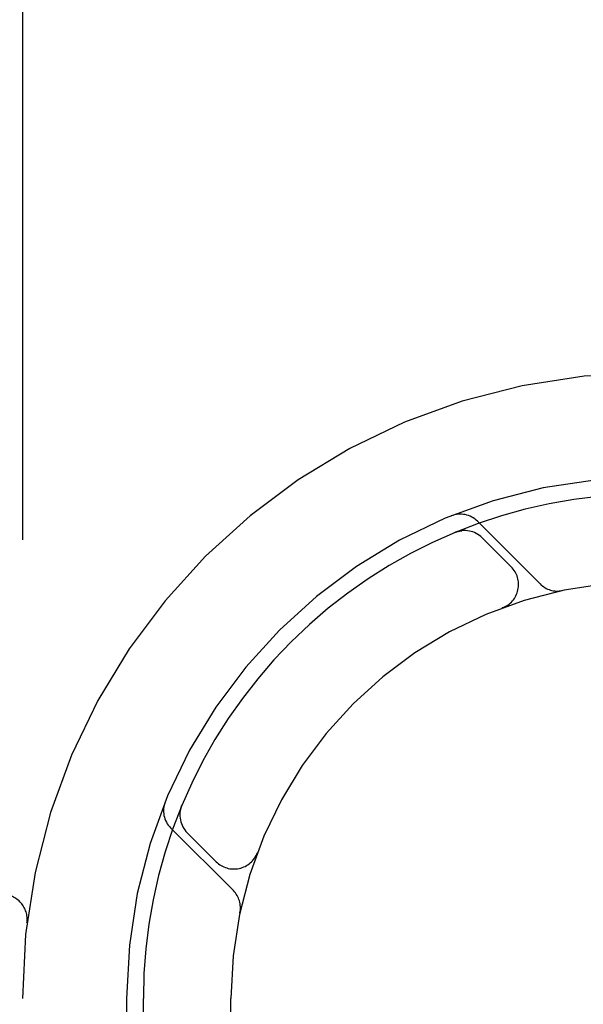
# Model space of a CAD drawing. Header units: inches. Extents: x 0 to 200, y 0 to 129.
# Tile 70 of 94: x 53.79 to 54.128, y 50.642 to 51.233. Entities that reach past the tile are written whole.
import ezdxf

# ---------------------------------------------------------------- set-up
doc = ezdxf.new("R2010")
doc.units = ezdxf.units.IN
doc.header["$LTSCALE"] = 11
doc.header["$MEASUREMENT"] = 0
doc.linetypes.add('HIDDEN', pattern=[0.2, 0.1, -0.1])
doc.layers.add('DEFAULT_2', color=8, linetype='HIDDEN')

msp = doc.modelspace()

# ---------------------------------------------------------------- linework, layer by layer
at = {"layer": 'DEFAULT_2', "color": 8, "linetype": 'HIDDEN'}
for p, q in [((53.79152788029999, 52.02083126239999), (53.79152788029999, 47.02083126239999)), ((55.9140278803, 51.02083126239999), (53.4190457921, 51.02083126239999)), ((54.10179928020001, 50.8944076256), (54.0642048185, 50.93200208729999)), ((54.0509538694, 50.9253806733), (54.0509518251, 50.9253798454)), ((54.050953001, 50.9253803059), (54.05098677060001, 50.9253937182)), ((54.0522982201, 50.925934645), (54.0509538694, 50.9253806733)), ((54.0844389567, 50.9046968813), (54.0670915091, 50.9220443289)), ((54.0794530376, 50.8801831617), (54.0790792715, 50.8800378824)), ((54.0794219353, 50.8801688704), (54.0797109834, 50.880275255)), ((53.8869796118, 50.761408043), (53.8864150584, 50.7600377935)), ((53.8803570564, 50.7481543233), (53.9179515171, 50.7105598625)), ((53.8903148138, 50.74526763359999), (53.90766226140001, 50.72792018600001)), ((53.93208984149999, 50.7326643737), (53.9321929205, 50.73294421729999)), ((53.9323212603, 50.7332798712), (53.9321765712, 50.7329075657)), ((53.7943207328, 50.691513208), (53.7943238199, 50.6915383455)), ((53.85402788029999, 50.64583126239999), (53.85402788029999, 50.0358312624)), ((53.8640278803, 50.50163254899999), (53.8640278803, 50.64583126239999)), ((53.91652788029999, 48.39583126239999), (53.91652788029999, 50.64583126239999))]:
    msp.add_line(p, q, dxfattribs=at)
for points in [[(54.05098677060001, 50.9253937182), (54.0510456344, 50.9254167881), (54.0511173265, 50.9254444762), (54.05126829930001, 50.92550140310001), (54.0514544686, 50.9255690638), (54.0516436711, 50.9256349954), (54.0518437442, 50.9257016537), (54.0520519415, 50.9257677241), (54.0522677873, 50.92583272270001), (54.05249017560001, 50.925896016), (54.0527180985, 50.9259570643), (54.0529500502, 50.926015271), (54.05318627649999, 50.9260705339), (54.053426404, 50.9261226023), (54.0536707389, 50.9261713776), (54.0539194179, 50.92621670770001), (54.0541725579, 50.9262584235), (54.0544303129, 50.926296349), (54.05469268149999, 50.92633027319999), (54.0547971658, 50.9263424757)], [(53.8860252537, 50.7576361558), (53.8860402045, 50.7577582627), (53.886090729, 50.7581216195), (53.8861488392, 50.7584763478), (53.8862137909, 50.7588213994), (53.88628481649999, 50.75915599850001), (53.8863610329, 50.7594791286), (53.8864416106, 50.7597902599), (53.886525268, 50.7600874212), (53.8866108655, 50.7603695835), (53.8866965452, 50.76063375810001), (53.8867835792, 50.7608863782), (53.8868606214, 50.7610986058), (53.8869124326, 50.7612359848), (53.8869456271, 50.76132190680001), (53.88696046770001, 50.7613597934)], [(53.88696046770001, 50.7613597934), (53.8869755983, 50.7613980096), (53.8869783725, 50.7614049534)]]:
    msp.add_lwpolyline(points, dxfattribs=at)
for centre, radius, start, end in [((54.16652788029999, 50.64583126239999), 0.375, 90, 180), ((54.16652788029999, 50.64583126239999), 0.3125, 90, 180), ((54.16652788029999, 50.64583126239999), 0.3025, 89.999999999, 180), ((54.0539517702, 50.921749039), 0.0145, 45, 112.1957545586), ((54.0564849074, 50.9114377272), 0.015, 45, 112.5046348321), ((54.073832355, 50.8940902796), 0.015, 290.4747423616, 45), ((54.16652788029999, 50.64583126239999), 0.25, 90, 180), ((54.11205232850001, 50.904660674), 0.0145, 225, 281.8855101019), ((53.8906101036, 50.7584073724), 0.0144999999, 157.8042445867, 225.0000053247), ((53.9009214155, 50.7558742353), 0.015, 157.4953651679, 225), ((53.9182688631, 50.7385267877), 0.015, 225, 339.5252576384), ((53.77943131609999, 50.6933312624), 0.015, 353.0042989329, 90), ((53.9076984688, 50.7003068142), 0.0145, 348.1144898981, 45)]:
    msp.add_arc(centre, radius, start, end, dxfattribs=at)

doc.saveas('drawing.dxf')
